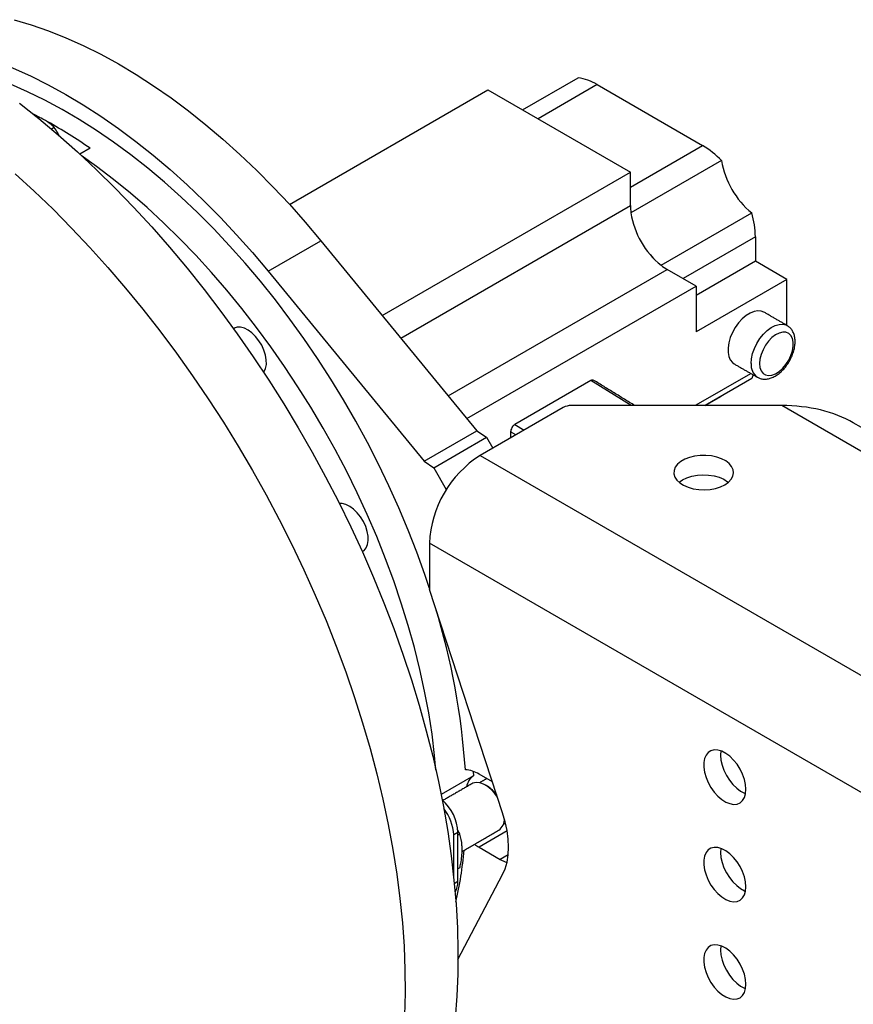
# Model space of a CAD drawing. Header units: millimetres. Extents: x 36 to 589, y 6 to 414.
# Tile 36 of 62: x 451 to 470, y 214 to 236. Entities that reach past the tile are written whole.
import ezdxf

# ---------------------------------------------------------------- set-up
doc = ezdxf.new("R2010")
doc.units = ezdxf.units.MM

msp = doc.modelspace()

# ---------------------------------------------------------------- linework, layer by layer
at = {"color": 7, "linetype": 'Continuous', "lineweight": 30}
for p, q in [((462.6331369, 234.1278382), (463.8736482, 234.8439702)), ((457.4222676, 232.0138827), (461.8586398, 234.5749459)), ((461.8586398, 234.5749459), (465.0415631, 232.7374834)), ((464.2986296, 234.6901989), (462.9788119, 233.9282843)), ((464.2986296, 234.6901989), (466.6556522, 233.3295187)), ((452.1669535, 233.7344345), (452.1018998, 233.6968798)), ((452.9670961, 233.2686342), (452.7370844, 233.1358512)), ((465.0415631, 232.3977249), (466.6556522, 233.3295187)), ((467.0806336, 232.9926169), (465.0535942, 231.8224319)), ((459.4944814, 229.5352213), (465.0415631, 232.7374834)), ((465.0415631, 231.989532), (465.0415631, 232.7374834)), ((459.9112438, 229.0278617), (465.0415631, 231.989532)), ((465.0535942, 231.8224319), (465.0532845, 231.8227489)), ((465.7278305, 230.6546203), (467.75487, 231.8248053)), ((456.9457885, 230.5229175), (458.1242998, 231.2032576)), ((458.1242998, 231.2032576), (461.6116238, 226.9578474)), ((467.8341635, 231.2882772), (466.2201415, 230.3565222)), ((467.8341635, 231.2882772), (467.8341635, 230.7439167)), ((467.8341635, 230.7439167), (466.5142308, 229.9819358)), ((468.5412703, 230.3357127), (467.8341635, 230.7439167)), ((456.9457885, 230.5229175), (460.4331125, 226.2775073)), ((460.9727793, 227.735566), (465.866521, 230.560663)), ((465.7279502, 230.6541936), (465.7278305, 230.6546203)), ((466.5142308, 230.1867481), (465.866521, 230.560663)), ((468.5412703, 230.3357127), (466.5142308, 229.1655277)), ((468.5412703, 229.3092616), (468.5412703, 230.3357127)), ((461.389474, 227.2282889), (466.5142308, 230.1867481)), ((466.5142308, 230.1867481), (466.5142308, 229.1655277)), ((466.5142308, 227.5324461), (467.733243, 228.2361668)), ((467.75487, 228.1214969), (466.7131453, 227.520122)), ((464.1572082, 228.0770278), (462.460152, 227.097338)), ((465.058915, 227.520122), (464.1572082, 228.0770278)), ((466.7133645, 227.520122), (467.0806336, 227.732142)), ((463.5369882, 227.4750331), (461.6823345, 226.4043643)), ((468.4234192, 227.520122), (463.72555, 227.520122)), ((466.5142308, 227.5324461), (466.5142308, 227.520122)), ((486.6533208, 216.9962238), (468.4234192, 227.520122)), ((462.460152, 227.097338), (462.6643106, 226.971247)), ((460.4331125, 226.2775073), (461.6116238, 226.9578474)), ((460.6452446, 226.1322282), (461.8237559, 226.8125683)), ((461.6116238, 226.9578474), (461.8237559, 226.8125683)), ((461.8237559, 226.8125683), (461.9651657, 226.5676393)), ((462.3658711, 226.9339724), (462.3658711, 226.7989615)), ((462.4788602, 226.8641888), (462.3658711, 226.9339724)), ((461.6823345, 226.4043643), (482.3338372, 214.4825055)), ((460.4331125, 226.2775073), (460.6452446, 226.1322282)), ((460.6452446, 226.1322282), (460.9280873, 225.6423303)), ((460.9280873, 225.6423303), (460.934003, 225.6457454)), ((460.9280873, 225.6423303), (460.9280873, 225.6362631)), ((460.5509637, 224.4447725), (460.5509637, 223.4142898)), ((479.7378252, 213.3684331), (460.5509637, 224.4447725)), ((462.1862298, 218.4207018), (460.5509637, 223.4142898)), ((461.5289649, 219.3480462), (461.5330866, 219.2445682)), ((461.5330866, 219.2445682), (460.8120945, 218.8283483)), ((461.9593727, 219.113452), (461.6587643, 219.2869895)), ((462.2869654, 218.0165607), (461.6587643, 217.6539079)), ((461.1873598, 217.9806923), (461.0930789, 217.9262651)), ((461.0930789, 216.9772164), (461.0930789, 217.9262651)), ((461.1873598, 216.8919712), (461.1873598, 217.9806923)), ((461.2311157, 217.94759), (461.1873598, 217.9223302)), ((461.6587643, 217.6539079), (462.1301688, 217.3817719)), ((462.310814, 217.4860561), (462.1301688, 217.3817719)), ((461.2311157, 217.1933019), (461.1873598, 217.1680422)), ((461.1062864, 216.8451686), (461.1873598, 216.8919712)), ((461.1872386, 215.1431676), (462.1862298, 217.0403616))]:
    msp.add_line(p, q, dxfattribs=at)
at = {"color": 7, "linetype": 'Continuous', "lineweight": 30, "flags": 128}
for points in [[(451.2675449, 236.140091), (451.6497249, 236.0269678), (452.0355211, 235.8928751), (452.4242342, 235.7380561), (452.8151597, 235.5627913), (453.207589, 235.3673984), (453.6008109, 235.1522316), (453.9941128, 234.9176807), (454.3867816, 234.664171), (454.7781058, 234.3921619), (455.1673761, 234.1021464), (455.5538869, 233.7946502), (455.9369377, 233.4702305), (456.3158343, 233.1294755), (456.6898898, 232.7730027), (457.0584263, 232.4014581), (457.420776, 232.0155153), (457.7762819, 231.6158737), (458.1242998, 231.2032576)], [(449.4160011, 235.6092812), (449.7111625, 235.5516997), (450.0890336, 235.4597509), (450.4712136, 235.3466277), (450.8570098, 235.212535), (451.2457229, 235.057716), (451.6366484, 234.8824512), (452.0290777, 234.6870583), (452.4222996, 234.4718915), (452.8156015, 234.2373406), (453.2082703, 233.9838309), (453.5995945, 233.7118218), (453.9888648, 233.4218063), (454.3753756, 233.1143101), (454.7584264, 232.7898904), (455.137323, 232.4491354), (455.5113785, 232.0926626), (455.879915, 231.721118), (456.2422647, 231.3351752), (456.5977706, 230.9355336), (456.9457885, 230.5229175)], [(460.5509637, 223.4336957), (460.4467193, 223.7448349), (460.2680191, 224.2420609), (460.0747352, 224.7384177), (459.8672289, 225.2329776), (459.6458881, 225.7248159), (459.4111265, 226.2130134), (459.1633829, 226.6966573), (458.9031205, 227.1748437), (458.6308259, 227.6466786), (458.3470079, 228.1112801), (458.0521971, 228.5677796), (457.7469447, 229.0153239), (457.4318213, 229.4530762), (457.1074158, 229.8802184), (456.7743348, 230.2959518), (456.4332008, 230.6994995), (456.0846516, 231.0901071), (455.7293387, 231.4670443), (455.3679263, 231.8296066), (455.00109, 232.1771163), (454.6295155, 232.5089236), (454.2538974, 232.8244084), (453.8749378, 233.1229809), (453.4933453, 233.4040831), (453.1098329, 233.6671893), (452.7251178, 233.9118079), (452.339919, 234.1374815), (451.9549566, 234.3437882), (451.5709501, 234.5303425), (451.1886176, 234.6967956)], [(451.3880345, 234.2762742), (451.8235877, 233.9290859), (452.2557137, 233.565025), (452.683801, 233.1846067), (453.1072436, 232.7883695), (453.5254422, 232.3768741), (453.9378048, 231.9507031), (454.3437479, 231.5104596), (454.7426969, 231.0567668), (455.134087, 230.5902667), (455.5173644, 230.1116198), (455.8919865, 229.6215033), (456.2574231, 229.1206111), (456.6131569, 228.6096521), (456.9586845, 228.0893495), (457.2935169, 227.5604398), (457.61718, 227.0236714), (457.9292158, 226.4798043), (458.2291826, 225.9296082), (458.5166559, 225.3738617), (458.7912288, 224.8133516), (459.0525126, 224.2488711), (459.3001375, 223.6812192), (459.5337531, 223.1111994), (459.7530286, 222.5396184), (459.9576538, 221.9672853), (460.147339, 221.3950101), (460.3218157, 220.8236028), (460.480837, 220.2538723), (460.6241778, 219.6866248), (460.7516352, 219.1226632), (460.8630288, 218.5627859), (460.9582009, 218.0077852), (461.0370169, 217.4584466), (461.0993651, 216.9155477), (461.1451575, 216.3798569), (461.174329, 215.8521325), (461.1868384, 215.3331213), (461.1826681, 214.8235579), (461.1618239, 214.3241636), (461.1243354, 213.8356453)], [(451.8458147, 233.9555965), (451.720581, 234.0221089), (451.6886781, 234.0387243)], [(460.6969839, 219.3727515), (460.6660493, 219.7037354), (460.6083417, 220.1756935), (460.5341806, 220.6538396), (460.4437061, 221.1372701), (460.3370891, 221.6250717), (460.2145312, 222.1163226), (460.0762638, 222.6100946), (459.9225482, 223.1054547), (459.753675, 223.6014667), (459.5699632, 224.0971936), (459.3717598, 224.5916987), (459.1594396, 225.0840474), (458.9334035, 225.5733095), (458.6940788, 226.0585606), (458.4419176, 226.5388837), (458.1773965, 227.0133712), (457.9010152, 227.4811265), (457.613296, 227.9412658), (457.3147826, 228.3929197), (457.006039, 228.8352347), (456.6876485, 229.2673751), (456.3602129, 229.6885242), (456.0243507, 230.0978864), (455.6806967, 230.4946881), (455.3299002, 230.8781795), (454.972624, 231.2476359), (454.6095433, 231.6023594), (454.241344, 231.9416797), (453.868722, 232.2649554), (453.4923813, 232.5715759), (453.113033, 232.8609618), (452.7682765, 233.1071635)], [(451.2917889, 232.6964873), (451.7176292, 232.3080908), (452.1385243, 231.9041531), (452.5538784, 231.4852458), (452.9631037, 231.0519619), (453.3656209, 230.6049146), (453.7608604, 230.1447367), (454.1482627, 229.6720796), (454.5272795, 229.1876121), (454.8973743, 228.6920201), (455.2580233, 228.186005), (455.6087161, 227.6702829), (455.9489563, 227.1455839), (456.2782623, 226.6126506), (456.596168, 226.0722373), (456.9022235, 225.5251088), (457.1959955, 224.9720397), (457.4770683, 224.4138126), (457.745044, 223.8512177), (457.9995434, 223.2850514), (458.2402063, 222.7161148), (458.4666919, 222.1452134), (458.6786798, 221.5731552), (458.8758699, 221.0007497), (459.0579831, 220.4288073), (459.2247616, 219.8581374), (459.3759693, 219.2895478), (459.5113924, 218.7238432), (459.630839, 218.1618243), (459.7341402, 217.6042866), (459.8211496, 217.0520192), (459.8917442, 216.5058038), (459.9458241, 215.9664136), (459.9833126, 215.4346119), (460.0041568, 214.9111514), (460.0083271, 214.3967731), (459.9958177, 213.892205)], [(468.0260484, 229.6066929), (467.9661836, 229.6306044), (467.8885707, 229.6375441), (467.80388, 229.6225013), (467.7151725, 229.5860197), (467.6256543, 229.5294177), (467.5385608, 229.4547412), (467.4570399, 229.364689), (467.3840378, 229.262516), (467.3221932, 229.151915), (467.2737411, 229.0368833), (467.2404328, 228.9215784), (467.2234722, 228.8101679), (467.2234722, 228.7066784), (467.2404328, 228.6148503), (467.2737411, 228.5380024), (467.3221932, 228.4789122), (467.3594359, 228.4519611)], [(456.8462079, 228.2614471), (456.8574435, 228.2775866), (456.8902947, 228.3502059), (456.9065084, 228.4381913), (456.905421, 228.5379408), (456.8870769, 228.6453705), (456.8522272, 228.7560823), (456.8022986, 228.8655437), (456.7393352, 228.9692731), (456.6659146, 229.0630241), (456.5850429, 229.1429583), (456.5000308, 229.2058033), (456.4143587, 229.2489862), (456.3315342, 229.270739), (456.254948, 229.2701713), (456.1877356, 229.2473062), (456.1839357, 229.2451674)], [(467.7398826, 228.4578413), (467.7484015, 228.5657801), (467.7736503, 228.6796533), (467.8147164, 228.7953455), (467.8701156, 228.908675), (467.9378457, 229.0155459), (468.0154586, 229.1120957), (468.1001493, 229.1948347), (468.1888568, 229.2607725), (468.278375, 229.3075261), (468.3654684, 229.3334055), (468.4469894, 229.3374754), (468.5199914, 229.3195888), (468.5449463, 229.3071391)], [(467.9284444, 228.4578413), (467.9372613, 228.3693141), (467.9632999, 228.2951061), (468.0053425, 228.2386873), (468.0614234, 228.2026957), (468.1289201, 228.1888142), (468.2046768, 228.197692), (468.285151, 228.2289139), (468.3665798, 228.28102), (468.4451559, 228.3515739), (468.5172049, 228.4372765), (468.5793581, 228.5341206), (468.6287091, 228.6375778), (468.6629504, 228.7428105), (468.6804809, 228.8448982), (468.6804809, 228.9390673), (468.6629504, 229.0209147), (468.6287091, 229.0866132), (468.5793581, 229.1330909), (468.5172049, 229.1581745), (468.4451559, 229.1606911), (468.3665798, 229.140523), (468.285151, 229.0986134), (468.2046768, 229.0369217), (468.1289201, 228.9583327), (468.0614234, 228.8665212), (468.0053425, 228.76578), (467.9632999, 228.6608198), (467.9372613, 228.5565483), (467.9284444, 228.4578413)], [(467.7851045, 228.2062278), (467.7732925, 228.1698983), (467.75487, 228.1214969)], [(467.1506269, 225.7512378), (467.2313219, 225.8076577), (467.2920626, 225.8718742), (467.3306537, 225.9415663), (467.3457003, 226.0142151), (467.3366587, 226.0871949), (467.3038556, 226.1578681), (467.2484766, 226.2236803), (467.1725233, 226.2822529), (467.0787409, 226.3314689), (466.9705188, 226.3695496), (466.8517685, 226.3951186), (466.7267819, 226.4072517), (466.6000764, 226.4055105), (466.4762314, 226.3899579), (466.3597231, 226.361156), (466.2547623, 226.3201458), (466.1651426, 226.2684094), (466.0941031, 226.2078169), (466.0442113, 226.140558), (466.0172705, 226.0690639), (466.0142544, 225.9959183), (466.0352719, 225.9237651), (466.0795635, 225.855212), (466.1455283, 225.7927367), (466.2307822, 225.7385973), (466.3322439, 225.6947504), (466.4462463, 225.6627808), (466.5686691, 225.643844), (466.6950876, 225.6386243), (466.8209326, 225.6473106), (466.9416559, 225.6695887), (467.0528942, 225.7046536), (467.1506269, 225.7512378)], [(466.1295171, 225.8056296), (466.2078179, 225.8600214), (466.3055507, 225.9066057), (466.416789, 225.9416705), (466.5375122, 225.9639486), (466.6633573, 225.9726349), (466.7897758, 225.9674153), (466.9121985, 225.9484784), (467.026201, 225.9165088), (467.1276627, 225.8726619), (467.2129166, 225.8185225), (467.2289278, 225.8056296)], [(459.0599407, 224.2636681), (459.0887763, 224.2838748), (459.1360158, 224.3393745), (459.1678596, 224.4130485), (459.1830042, 224.5018806), (459.1808296, 224.6022338), (459.1614247, 224.7099999), (459.1255839, 224.8207667), (459.0747748, 224.9299996), (459.0110772, 225.0332264), (458.9370991, 225.1262211), (458.8558691, 225.2051765), (458.7707128, 225.2668601), (458.6851165, 225.3087466), (458.6025845, 225.3291211), (458.5391408, 225.3291079)], [(467.6220315, 218.9473945), (467.6135126, 219.0553333), (467.5882638, 219.1692066), (467.5471977, 219.2848987), (467.4917984, 219.3982282), (467.4240684, 219.5050992), (467.3464555, 219.6016489), (467.2617648, 219.6843879), (467.1730573, 219.7503258), (467.0835391, 219.7970793), (466.9964456, 219.8229587), (466.9149247, 219.8270286), (466.8419226, 219.809142), (466.780078, 219.7699453), (466.7316259, 219.7108552), (466.6983176, 219.6340073), (466.681357, 219.5421791), (466.681357, 219.4386896), (466.6983176, 219.3272791), (466.7316259, 219.2119743), (466.780078, 219.0969426), (466.8419226, 218.9863415), (466.9149247, 218.8841685), (466.9964456, 218.7941164), (467.0835391, 218.7194398), (467.1730573, 218.6628378), (467.2617648, 218.6263562), (467.3464555, 218.6113134), (467.4240684, 218.6182532), (467.4917984, 218.6469247), (467.5471977, 218.6962916), (467.5882638, 218.7645698), (467.6135126, 218.8492915), (467.6220315, 218.9473945)], [(467.0643269, 219.8045113), (467.056346, 219.7093754), (467.0648649, 219.6014367), (467.0901137, 219.4875634), (467.1311798, 219.3718713), (467.1865791, 219.2585417), (467.2543091, 219.1516708), (467.3319221, 219.055121), (467.4166127, 218.972382), (467.5053202, 218.9064442), (467.5948384, 218.8596907), (467.6140506, 218.8522586)], [(462.0707987, 218.7731921), (462.0060818, 218.861592), (461.9271947, 218.946225), (461.8431077, 219.014722), (461.7572636, 219.0642788), (461.6731766, 219.0928665), (461.5942895, 219.0993147), (461.5238317, 219.0833595), (461.50021, 219.0717189)], [(462.1862298, 217.0403616), (462.2436785, 217.1724304), (462.2852081, 217.3199292), (462.310325, 217.4811046), (462.3187306, 217.6540406), (462.310325, 217.8366816), (462.2852081, 218.0268563), (462.2436785, 218.2223042), (462.1862298, 218.4207018)], [(467.6220315, 216.7699524), (467.6135126, 216.8778911), (467.5882638, 216.9917644), (467.5471977, 217.1074565), (467.4917984, 217.2207861), (467.4240684, 217.327657), (467.3464555, 217.4242068), (467.2617648, 217.5069458), (467.1730573, 217.5728836), (467.0835391, 217.6196371), (466.9964456, 217.6455165), (466.9149247, 217.6495865), (466.8419226, 217.6316999), (466.780078, 217.5925031), (466.7316259, 217.533413), (466.6983176, 217.4565651), (466.681357, 217.3647369), (466.681357, 217.2612474), (466.6983176, 217.1498369), (466.7316259, 217.0345321), (466.780078, 216.9195004), (466.8419226, 216.8088994), (466.9149247, 216.7067264), (466.9964456, 216.6166742), (467.0835391, 216.5419977), (467.1730573, 216.4853957), (467.2617648, 216.448914), (467.3464555, 216.4338712), (467.4240684, 216.440811), (467.4917984, 216.4694825), (467.5471977, 216.5188495), (467.5882638, 216.5871277), (467.6135126, 216.6718493), (467.6220315, 216.7699524)], [(467.0643269, 217.6270691), (467.056346, 217.5319333), (467.0648649, 217.4239945), (467.0901137, 217.3101212), (467.1311798, 217.1944291), (467.1865791, 217.0810996), (467.2543091, 216.9742286), (467.3319221, 216.8776789), (467.4166127, 216.7949399), (467.5053202, 216.729002), (467.5948384, 216.6822485), (467.6140506, 216.6748165)], [(462.1301688, 217.3817719), (462.2407847, 217.3279677), (462.2836143, 217.3126474)], [(467.6220315, 214.5925102), (467.6135126, 214.700449), (467.5882638, 214.8143222), (467.5471977, 214.9300144), (467.4917984, 215.0433439), (467.4240684, 215.1502149), (467.3464555, 215.2467646), (467.2617648, 215.3295036), (467.1730573, 215.3954414), (467.0835391, 215.442195), (466.9964456, 215.4680744), (466.9149247, 215.4721443), (466.8419226, 215.4542577), (466.780078, 215.415061), (466.7316259, 215.3559708), (466.6983176, 215.2791229), (466.681357, 215.1872948), (466.681357, 215.0838053), (466.6983176, 214.9723948), (466.7316259, 214.85709), (466.780078, 214.7420582), (466.8419226, 214.6314572), (466.9149247, 214.5292842), (466.9964456, 214.4392321), (467.0835391, 214.3645555), (467.1730573, 214.3079535), (467.2617648, 214.2714719), (467.3464555, 214.2564291), (467.4240684, 214.2633688), (467.4917984, 214.2920403), (467.5471977, 214.3414073), (467.5882638, 214.4096855), (467.6135126, 214.4944071), (467.6220315, 214.5925102)], [(467.0643269, 215.449627), (467.056346, 215.3544911), (467.0648649, 215.2465523), (467.0901137, 215.1326791), (467.1311798, 215.0169869), (467.1865791, 214.9036574), (467.2543091, 214.7967864), (467.3319221, 214.7002367), (467.4166127, 214.6174977), (467.5053202, 214.5515599), (467.5948384, 214.5048063), (467.6140506, 214.4973743)]]:
    msp.add_lwpolyline(points, dxfattribs=at)
at = {"color": 7, "linetype": 'Continuous', "lineweight": 30}
for centre, radius, start, end in [((463.697381, 233.6926649), 1.1647206, 58.92115911, 81.29548835), ((445.911309, 223.0165971), 12.4454167, 55.46298015, 60.60758934), ((465.6351061, 231.6056659), 2.003293, 43.81527651, 59.37384724), ((468.934799, 233.2845787), 1.8770112, 188.94847052, 231.05152963), ((466.2817408, 231.9928871), 1.2401822, 180.15500627, 187.88516549), ((466.9073338, 232.1141479), 1.876809, 188.93204952, 231.06795062), ((466.9077596, 232.1143937), 1.8770112, 188.94847052, 231.05152963), ((465.8306068, 231.2662948), 2.0036773, 0.62860789, 16.18518109), ((466.4893283, 231.632802), 1.2399076, 232.11632685, 239.84762829), ((468.0679712, 228.422511), 0.3299854, 173.85377104, 235.00714565), ((463.7178672, 227.1354246), 0.3847741, 88.85590325, 118.04023912), ((463.0073094, 224.3329951), 2.4588877, 122.60547834, 177.39452151), ((445.2852896, 218.2919254), 16.1048034, 3.88543817, 17.01280654), ((461.3154979, 218.7301686), 0.6541264, 58.34719328, 86.70662399), ((461.7143352, 218.9652192), 0.3329969, 122.9764979, 173.23709556), ((461.4727617, 218.4011262), 0.718948, 36.03660089, 58.5956224), ((460.1552842, 217.9327028), 1.0331906, 2.66222641, 48.85611853), ((460.0720269, 217.8789067), 1.0221496, 2.65559138, 38.52123657), ((461.9283573, 218.2743564), 0.2966991, 305.38384, 4.03215989), ((452.2421201, 218.4418876), 9.125176, 347.23728982, 354.61917438), ((462.1857521, 218.5619575), 1.0498906, 233.32697024, 239.87120516), ((460.7865828, 216.8731055), 0.4012208, 327.13669385, 2.69509689)]:
    msp.add_arc(centre, radius, start, end, dxfattribs=at)
for centre, major_axis, ratio, start_param, end_param in [((464.1572082, 227.9680893), (0.0666206, 0.1155436), 0.5773812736, 6.2657185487, 7.0678927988), ((468.4234192, 226.2136567), (2.2627417, 0), 0.5773815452, 0.7854794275, 1.5707963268), ((462.460152, 226.9883996), (0.0666206, 0.1155436), 0.5773812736, 0.7847074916, 2.3555038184)]:
    msp.add_ellipse(centre, major_axis=major_axis, ratio=ratio, start_param=start_param, end_param=end_param, dxfattribs=at)
for points, knots in [([(451.9714014, 233.888645), (451.9523548, 233.899218), (451.8835152, 233.9374318), (451.8014515, 233.9660274), (451.7420932, 233.9867111)], [0, 0, 0, 0, 0.2766799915, 1, 1, 1, 1]), ([(452.1669535, 233.7344345), (452.1550433, 233.7466547), (452.100788, 233.8023213), (452.0281184, 233.8508048), (451.9714014, 233.888645)], [0, 0, 0, 0, 0.2195232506, 1, 1, 1, 1]), ([(452.2831081, 233.5333424), (452.2710365, 233.55948), (452.2378707, 233.6312912), (452.1945234, 233.6943364), (452.1669535, 233.7344345)], [0, 0, 0, 0, 0.3639767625, 1, 1, 1, 1]), ([(467.8797725, 228.1531599), (467.9003469, 228.142492), (467.9447105, 228.1194894), (468.0220951, 228.1075301), (468.1056512, 228.1119448), (468.1919481, 228.1352278), (468.2796666, 228.1768913), (468.3665376, 228.2366612), (468.4492474, 228.3125037), (468.5247355, 228.4013957), (468.590663, 228.5001773), (468.6451876, 228.6058728), (468.6866746, 228.7155584), (468.7136247, 228.82641), (468.7245672, 228.9357443), (468.7180772, 229.0369227), (468.6951776, 229.1265998), (468.6578633, 229.201696), (468.6085227, 229.264416), (468.565557, 229.2923839), (468.5446004, 229.3060253)], [0, 0, 0, 0, 0.0443671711, 0.0956666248, 0.1476547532, 0.2018797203, 0.2588032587, 0.3176231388, 0.3770022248, 0.4361975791, 0.4951908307, 0.5541679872, 0.6133477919, 0.6729623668, 0.7332871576, 0.7944618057, 0.8494664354, 0.901895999, 0.9521493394, 1, 1, 1, 1]), ([(461.2816407, 217.5996134), (461.2810208, 217.6304438), (461.278484, 217.7566089), (461.2515032, 217.8653907), (461.2311157, 217.94759)], [0, 0, 0, 0, 0.2443658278, 1, 1, 1, 1]), ([(461.2311157, 217.1933019), (461.237714, 217.2249939), (461.2555002, 217.3104222), (461.2765943, 217.4483129), (461.2799514, 217.5489648), (461.2816407, 217.5996134)], [0, 0, 0, 0, 0.2266009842, 0.6108208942, 1, 1, 1, 1])]:
    msp.add_open_spline(points, degree=3, knots=knots, dxfattribs=at)
for points in [[(468.5445934, 229.3073432), (468.0260484, 229.6066929)], [(456.1839357, 229.2451674), (456.1727777, 229.2387261)], [(467.3594359, 228.4519611), (467.8779809, 228.1526114)], [(465.1362689, 227.520122), (464.2249839, 228.0829434)], [(493.8542404, 213.380227), (470.0232891, 227.1375423)], [(459.0487607, 224.257214), (459.0599407, 224.2636681)], [(461.8326093, 219.1866309), (461.6709887, 219.0933293)], [(461.50021, 219.0717189), (460.8506507, 218.6967362)], [(461.8473874, 219.0147562), (461.8002546, 219.0419742)], [(461.2311157, 217.94759), (461.1820245, 218.0408179)], [(461.2794122, 217.5586519), (462.1001613, 218.0324602)], [(462.2042787, 218.1695439), (462.2501481, 218.1960237)]]:
    msp.add_open_spline(points, degree=1, dxfattribs=at)

doc.saveas('drawing.dxf')
